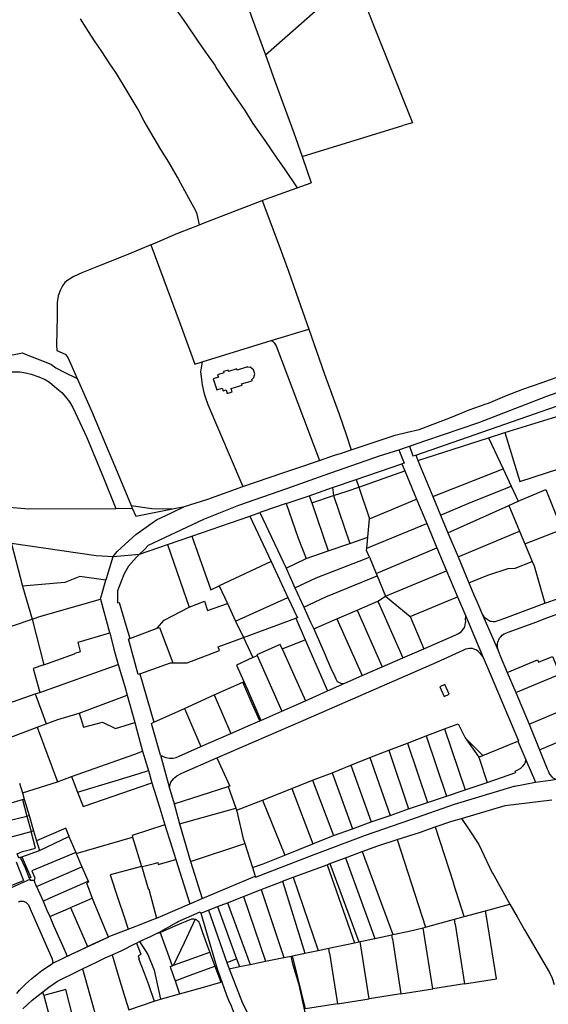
# Model space of a CAD drawing. Header units: inches. Extents: x 210911 to 224988, y 571697 to 586201.
# Tile 10 of 256: x 212792 to 213113, y 573142 to 573739. Entities that reach past the tile are written whole.
import ezdxf

# ---------------------------------------------------------------- set-up
doc = ezdxf.new("R2010")
doc.units = ezdxf.units.IN
doc.header["$MEASUREMENT"] = 0

msp = doc.modelspace()

# ---------------------------------------------------------------- linework, layer by layer
for points in [[(212889.375, 573862.924), (212903.034, 573824.462), (212915.357, 573789.431), (212933.541, 573738.726), (212941.314, 573717.202)], [(212850.728, 573797.65), (212855.966, 573790.123), (212861.496, 573781.811), (212868.287, 573772.096), (212873.543, 573764.528), (212883.381, 573750.154), (212886.935, 573744.921), (212893.304, 573736.083), (212899.875, 573726.047), (212905.047, 573718.931), (212910.553, 573710.97), (212911.886, 573708.778), (212919.851, 573696.314), (212928.856, 573683.503), (212933.582, 573675.597), (212941.046, 573665.246), (212948.588, 573653.922), (212952.604, 573648.227), (212960.516, 573636.609)], [(212941.314, 573717.202), (212971.43, 573743.69), (212997.013, 573760.356)], [(212997.013, 573760.356), (213014.559, 573716.108), (213030.393, 573676.073), (213024.664, 573674.374)], [(212901.381, 573614.241), (212899.919, 573620.626), (212898.859, 573623.095), (212896.182, 573628.042), (212890.045, 573639.288), (212888.081, 573643.151), (212882.659, 573652.181), (212877.891, 573659.791), (212867.867, 573677.046), (212864.153, 573683.991), (212856.957, 573696.212), (212850.926, 573705.92), (212846.629, 573712.339), (212842.147, 573719.178), (212837.772, 573725.764), (212832.527, 573733.52), (212829.153, 573738.984)], [(212941.314, 573717.202), (212947.04, 573701.344), (212958.484, 573669.856), (212963.505, 573655.553)], [(212963.505, 573655.553), (213024.664, 573674.374)], [(212963.505, 573655.553), (212969.072, 573639.692)], [(212960.516, 573636.609), (212969.072, 573639.692)], [(212941.313, 573629.689), (212960.516, 573636.609)], [(212904.23, 573615.357), (212939.434, 573628.963)], [(212939.434, 573628.963), (212941.313, 573629.689)], [(212939.434, 573628.963), (212949.425, 573602.105), (212955.305, 573586.12), (212959.954, 573572.7), (212967.601, 573550.972)], [(212901.381, 573614.241), (212904.23, 573615.357)], [(212871.83, 573602.028), (212876.015, 573603.792), (212888.253, 573609.099), (212901.381, 573614.241)], [(212871.83, 573602.028), (212858.85, 573596.558), (212841.1, 573589.566), (212829.946, 573584.979), (212825.219, 573582.893), (212821.547, 573580.623), (212819.691, 573579.114), (212818.362, 573577.185), (212816.993, 573574.666), (212815.714, 573571.163), (212814.947, 573567.125), (212814.977, 573559.058), (212814.929, 573549.641), (212814.667, 573541.205), (212814.893, 573538.067), (212819.846, 573535.695), (212821.352, 573534.098), (212822.595, 573531.44), (212827.191, 573521.011)], [(212871.83, 573602.028), (212889.576, 573554.133), (212898.444, 573529.785)], [(212944.886, 573544.013), (212967.601, 573550.972)], [(212967.601, 573550.972), (212977.231, 573523.534), (212986.028, 573499.421), (212990.248, 573486.973), (212993.355, 573477.764)], [(212902.928, 573531.159), (212944.886, 573544.013)], [(212944.886, 573544.013), (212945.583, 573543.64), (212946.647, 573542.653), (212947.773, 573540.869), (212974.182, 573471.218)], [(213032.408, 573474.618), (213122.473, 573505.878), (213170.921, 573522.747), (213180.11, 573526.26), (213188.101, 573529.371), (213198.888, 573534.187), (213205.48, 573537.396), (213210.173, 573539.803)], [(212782.757, 573534.4), (212793.999, 573536.556), (212795.331, 573535.886), (212804.519, 573532.259), (212811.29, 573529.646), (212814.232, 573527.433), (212819.305, 573524.828), (212827.191, 573521.011)], [(212993.355, 573477.764), (213007.167, 573482.415), (213020.054, 573486.733), (213027.547, 573488.444), (213034.541, 573490.053), (213044.73, 573493.968), (213054.219, 573497.481), (213064.807, 573501.997), (213075.096, 573505.612), (213076.494, 573506.113), (213086.482, 573510.328), (213097.47, 573514.443), (213109.057, 573518.66), (213143.82, 573531.109), (213154.409, 573534.724), (213162.547, 573537.105)], [(212898.444, 573529.785), (212902.928, 573531.159)], [(212902.928, 573531.159), (212902.012, 573524.992), (212902.327, 573521.959), (212902.883, 573517.246), (212903.94, 573512.574), (212904.787, 573509.981), (212906.368, 573505.273), (212927.607, 573455.426)], [(212912.812, 573521.791), (212909.578, 573520.736), (212911.764, 573514.031), (212915.093, 573515.116), (212915.614, 573513.516), (212917.509, 573514.097), (212918.168, 573511.947), (212921.131, 573512.856), (212920.472, 573515.005), (212927.111, 573517.041), (212926.906, 573517.71), (212933.34, 573519.682), (212933.124, 573520.31), (212934.321, 573521.523), (212934.912, 573523.872), (212934.098, 573526.173), (212932.071, 573527.771), (212930.609, 573527.659), (212930.455, 573528.108), (212924.085, 573526.153), (212923.878, 573526.828), (212918.971, 573525.321), (212918.72, 573526.138), (212915.847, 573525.258), (212916.096, 573524.439), (212912.324, 573523.281), (212912.812, 573521.791)], [(212785.763, 573524.977), (212792.466, 573524.957), (212795.849, 573524.464), (212799.201, 573523.605), (212804.025, 573522.024), (212807.771, 573520.334), (212810.397, 573518.767), (212814.922, 573514.901), (212817.931, 573512.542), (212820.151, 573509.867), (212822.445, 573506.866), (212824.581, 573503.466), (212833.013, 573485.252), (212843.172, 573460.687), (212850.557, 573442.198)], [(212827.191, 573521.011), (212835.904, 573501.334), (212841.167, 573488.801), (212851.508, 573464.404), (212859.843, 573444.043)], [(213028.633, 573479.983), (213038.65, 573483.45), (213070.616, 573494.404), (213111.97, 573510.263), (213127.253, 573515.685)], [(213086.419, 573488.226), (213118.077, 573497.995)], [(213033.71, 573471.319), (213076.629, 573485.113)], [(213076.629, 573485.113), (213086.419, 573488.226)], [(213076.629, 573485.113), (213085.484, 573466.135)], [(213086.419, 573488.226), (213095.645, 573458.472), (213127.331, 573468.783), (213128.434, 573469.128)], [(213022.186, 573477.747), (213028.633, 573479.983)], [(213028.633, 573479.983), (213030.778, 573474.104), (213032.408, 573474.618)], [(212864.954, 573414.478), (212867.943, 573417.415), (212870.438, 573419.919), (212903.995, 573435.767), (212925.27, 573444.2), (212954.389, 573454.357), (212976.829, 573462.3), (213010.38, 573474.019), (213022.186, 573477.747)], [(212974.182, 573471.218), (212983.146, 573474.46), (212986.888, 573475.586), (212993.355, 573477.764)], [(213022.186, 573477.747), (213025.379, 573469.64), (213024.057, 573469.214)], [(213032.408, 573474.618), (213033.71, 573471.319)], [(212927.607, 573455.426), (212951.867, 573463.78), (212962.738, 573467.404), (212970.558, 573470.074), (212974.182, 573471.218)], [(212996.302, 573459.719), (213024.057, 573469.214)], [(213024.057, 573469.214), (213025.75, 573464.957)], [(213033.71, 573471.319), (213042.837, 573449.562)], [(213042.837, 573449.562), (213085.484, 573466.135)], [(213085.484, 573466.135), (213090.344, 573455.72)], [(212998.017, 573455.1), (213025.75, 573464.957)], [(213025.75, 573464.957), (213032.956, 573447.781)], [(212892.202, 573443.357), (212906.474, 573447.871), (212927.607, 573455.426)], [(212967.808, 573449.917), (212982, 573454.839)], [(212982, 573454.839), (212996.302, 573459.719)], [(212982, 573454.839), (212982.649, 573450.03)], [(212982.649, 573450.03), (212990.924, 573452.79), (212998.017, 573455.1)], [(212996.302, 573459.719), (212998.017, 573455.1)], [(212998.017, 573455.1), (213004.348, 573435.845)], [(213047.559, 573438.115), (213064.624, 573445.461), (213090.344, 573455.72)], [(213090.344, 573455.72), (213094.583, 573446.636)], [(212725.93, 573450.522), (212761.849, 573445.068), (212797.836, 573442.019), (212850.557, 573442.198)], [(212953.906, 573445.253), (212967.808, 573449.917)], [(212967.808, 573449.917), (212969.393, 573445.615)], [(212969.393, 573445.615), (212982.649, 573450.03)], [(212982.649, 573450.03), (212992.421, 573421.056)], [(213042.837, 573449.562), (213047.559, 573438.115)], [(213094.583, 573446.636), (213111.364, 573453.659), (213121.034, 573429.525)], [(212848.946, 573413.09), (212850.556, 573415.091), (212851.453, 573416.092), (212856.244, 573420.499), (212862.831, 573426.509), (212875.209, 573435.327), (212884.298, 573439.639), (212892.202, 573443.357)], [(212850.557, 573442.198), (212860.538, 573442.448)], [(212859.843, 573444.043), (212872.487, 573442.24), (212885.009, 573441.931)], [(212859.843, 573444.043), (212860.538, 573442.448)], [(212860.538, 573442.448), (212862.713, 573437.509), (212885.009, 573441.931)], [(212885.009, 573441.931), (212892.202, 573443.357)], [(212953.906, 573445.253), (212939.052, 573440.205), (212937.846, 573439.79)], [(212953.906, 573445.253), (212961.247, 573424.175), (212966.074, 573411.776)], [(212969.393, 573445.615), (212979.263, 573416.428)], [(213004.348, 573435.845), (213032.956, 573447.781)], [(213032.956, 573447.781), (213039.133, 573433.032)], [(213052.01, 573427.403), (213088.944, 573444.098)], [(213088.944, 573444.098), (213094.583, 573446.636)], [(213088.944, 573444.098), (213095.425, 573428.441)], [(212896.789, 573425.481), (212931.877, 573437.61)], [(212931.877, 573437.61), (212937.846, 573439.79)], [(212931.877, 573437.61), (212944.788, 573409.955)], [(212937.846, 573439.79), (212953.848, 573405.962)], [(213047.559, 573438.115), (213052.01, 573427.403)], [(213002.765, 573418.224), (213039.133, 573433.032)], [(213003.356, 573424.905), (213004.348, 573435.845)], [(213039.133, 573433.032), (213045.313, 573418.274)], [(212881.897, 573420.334), (212896.789, 573425.481)], [(212896.789, 573425.481), (212908.145, 573392.858), (212913.258, 573395.378)], [(212992.421, 573421.056), (213003.356, 573424.905)], [(213002.765, 573418.224), (213003.356, 573424.905)], [(213052.01, 573427.403), (213058.144, 573412.876)], [(213058.144, 573412.876), (213095.425, 573428.441)], [(213095.425, 573428.441), (213098.585, 573420.809)], [(213098.585, 573420.809), (213108.495, 573424.667), (213121.034, 573429.525)], [(212787.302, 573421.24), (212838.763, 573413.674), (212848.946, 573413.09)], [(212787.302, 573421.24), (212787.412, 573420.81), (212793.993, 573395.171)], [(212864.954, 573414.478), (212881.897, 573420.334)], [(212881.897, 573420.334), (212894.988, 573382.452)], [(212979.263, 573416.428), (212992.421, 573421.056)], [(213004.329, 573412.585), (213002.627, 573416.656), (213002.765, 573418.224)], [(213008.411, 573402.82), (213045.313, 573418.274)], [(213045.313, 573418.274), (213051.109, 573404.439)], [(213098.585, 573420.809), (213103.005, 573410.132)], [(213110.634, 573384.761), (213135.551, 573393.29), (213123.227, 573424.05)], [(212844.602, 573398.679), (212844.883, 573399.682), (212848.946, 573413.09)], [(212848.946, 573413.09), (212864.954, 573414.478)], [(212864.954, 573414.478), (212863.153, 573412.709), (212858.265, 573407.302), (212855.474, 573402.198), (212851.692, 573392.291), (212851.633, 573385.027), (212852.721, 573385.281), (212855.719, 573374.896), (212859.063, 573363.343)], [(212959.233, 573394.178), (212972.021, 573400.06), (213004.329, 573412.585)], [(212966.074, 573411.776), (212979.263, 573416.428)], [(213004.329, 573412.585), (213008.411, 573402.82)], [(213058.144, 573412.876), (213064.659, 573397.207)], [(212944.788, 573409.955), (212913.258, 573395.378)], [(212944.788, 573409.955), (212954.875, 573388.287)], [(212953.848, 573405.962), (212966.074, 573411.776)], [(213064.659, 573397.207), (213076.167, 573401.708), (213088.554, 573405.725), (213092.652, 573405.931), (213103.005, 573410.132)], [(213103.005, 573410.132), (213104.164, 573407.331), (213110.634, 573384.761)], [(212844.602, 573398.679), (212828.789, 573400.959), (212819.719, 573397.255), (212793.993, 573395.171)], [(212953.848, 573405.962), (212959.233, 573394.178)], [(212964.61, 573382.444), (212977.937, 573388.569), (213008.985, 573401.448)], [(213008.411, 573402.82), (213008.985, 573401.448)], [(213008.985, 573401.448), (213014.197, 573388.985)], [(213014.197, 573388.985), (213051.109, 573404.439)], [(213051.109, 573404.439), (213057.693, 573388.723)], [(212793.993, 573395.171), (212799.879, 573375.157)], [(212841.414, 573387.198), (212841.605, 573387.977), (212844.602, 573398.679)], [(212913.258, 573395.378), (212918.326, 573384.533)], [(213064.659, 573397.207), (213067.662, 573389.907), (213069.608, 573385.309), (213072.351, 573379.107)], [(212923.236, 573373.931), (212954.875, 573388.287)], [(212954.875, 573388.287), (212960.666, 573375.943), (212959.777, 573375.618)], [(212959.233, 573394.178), (212964.61, 573382.444)], [(213009.425, 573386.013), (213014.197, 573388.985)], [(213014.197, 573388.985), (213029.042, 573376.722)], [(213029.042, 573376.722), (213057.693, 573388.723)], [(213057.693, 573388.723), (213062.903, 573377.005)], [(212799.879, 573375.157), (212805.14, 573376.853), (212841.414, 573387.198)], [(212846.881, 573366.723), (212841.506, 573387.077), (212841.414, 573387.198)], [(212875.774, 573369.659), (212880.008, 573374.53), (212894.988, 573382.452)], [(212894.988, 573382.452), (212904.277, 573386.065), (212906.285, 573380.267), (212918.326, 573384.533)], [(212918.326, 573384.533), (212923.236, 573373.931)], [(212964.61, 573382.444), (212968.662, 573373.254), (212970.748, 573369.197)], [(212996.99, 573380.61), (213009.425, 573386.013)], [(213009.425, 573386.013), (213024.535, 573351.594)], [(213072.351, 573379.107), (213073.13, 573377.528), (213073.542, 573376.96), (213074.113, 573376.328), (213074.386, 573376.015), (213075.677, 573375.139), (213076.31, 573374.736), (213077.672, 573373.977), (213078.354, 573373.81), (213079.412, 573373.748), (213080.708, 573373.753), (213081.297, 573373.892), (213083.041, 573374.426), (213086.547, 573375.735), (213110.634, 573384.761)], [(213082.353, 573356.14), (213082.128, 573357.373), (213081.955, 573358.532), (213082.016, 573360.402), (213082.189, 573361.228), (213083.229, 573363.489), (213083.78, 573364.265), (213085.071, 573365.648), (213086.094, 573366.23), (213089.064, 573367.478), (213105.801, 573373.538), (213110.274, 573375.266), (213129.173, 573382.081), (213139.77, 573384.664), (213142.622, 573377.118)], [(212984.666, 573375.255), (212996.99, 573380.61)], [(212996.99, 573380.61), (213012.166, 573346.212)], [(213029.042, 573376.722), (213037.357, 573357.164)], [(213037.357, 573357.164), (213056.773, 573365.636), (213058.281, 573366.315), (213059.932, 573367.383), (213060.929, 573368.584), (213061.97, 573369.968), (213062.241, 573370.628), (213062.421, 573371.407), (213062.7, 573373.095), (213062.772, 573373.757), (213062.718, 573374.987), (213062.903, 573377.005)], [(213062.903, 573377.005), (213073.251, 573351.801)], [(213072.351, 573379.107), (213082.353, 573356.14)], [(212744.233, 573356.126), (212752.195, 573359.55), (212788.03, 573371.025), (212799.879, 573375.157)], [(212799.879, 573375.157), (212807.004, 573347.499)], [(212923.236, 573373.931), (212927.933, 573363.974)], [(212927.933, 573363.974), (212959.777, 573375.618)], [(212959.777, 573375.618), (212965.477, 573362.547)], [(212970.748, 573369.197), (212984.666, 573375.255)], [(212984.666, 573375.255), (213000.031, 573340.898)], [(212807.004, 573347.499), (212825.468, 573354.152), (212826.002, 573354.474), (212829.239, 573355.448), (212827.715, 573361.064), (212846.881, 573366.723)], [(212846.881, 573366.723), (212849.452, 573356.986), (212852.078, 573347.63)], [(212859.063, 573363.343), (212875.774, 573369.659)], [(212875.774, 573369.659), (212877.017, 573370.126), (212885.187, 573348.636)], [(212970.748, 573369.197), (212977.572, 573353.444), (212978.783, 573350.379), (212980.96, 573345.486), (212983.418, 573340.259), (212983.968, 573338.946), (212984.798, 573337.325), (212985.718, 573336.877), (212987.018, 573336.278), (212988.491, 573336.157), (212989.508, 573336.308)], [(212865.201, 573341.858), (212864.17, 573341.506), (212858.338, 573363.1), (212859.063, 573363.343)], [(212885.187, 573348.636), (212893.944, 573348.649), (212913.522, 573356.076), (212912.619, 573358.375), (212927.933, 573363.974)], [(212927.933, 573363.974), (212933.624, 573351.796)], [(212951.511, 573357.11), (212950.298, 573359.828), (212936.029, 573353.537), (212936.254, 573353.029)], [(212951.511, 573357.11), (212965.477, 573362.547)], [(212965.477, 573362.547), (212978.944, 573331.57)], [(212911.923, 573290.987), (212964.267, 573313.745), (213045.185, 573349.054), (213061.111, 573356.225), (213062.89, 573357.044), (213063.95, 573357.228), (213065.082, 573357.529), (213065.835, 573357.573), (213066.753, 573357.42), (213068.163, 573356.999), (213069.267, 573356.405), (213070.041, 573355.837), (213070.477, 573355.411), (213070.791, 573355.104), (213071.316, 573354.427), (213072.149, 573353.399), (213073.251, 573351.801)], [(212933.624, 573351.796), (212936.254, 573353.029)], [(212936.254, 573353.029), (212951.313, 573319.368)], [(212951.511, 573357.11), (212965.541, 573325.561)], [(213024.535, 573351.594), (213037.357, 573357.164)], [(213082.353, 573356.14), (213083.544, 573352.915), (213087.852, 573342.717)], [(213087.852, 573342.717), (213106.337, 573350.347), (213106.839, 573349.048), (213115.329, 573352.46), (213119.007, 573343.751)], [(212807.004, 573347.499), (212800.433, 573345.2), (212804.585, 573330.733)], [(212804.585, 573330.733), (212852.078, 573347.63)], [(212852.078, 573347.63), (212856.107, 573334.272), (212857.581, 573328.982)], [(212865.201, 573341.858), (212883.849, 573348.634), (212885.187, 573348.636)], [(212933.624, 573351.796), (212923.832, 573347.191), (212928.32, 573337.23)], [(213012.166, 573346.212), (213024.535, 573351.594)], [(213073.251, 573351.801), (213075.955, 573345.832), (213094.692, 573301.314), (213094.357, 573301.18)], [(212865.201, 573341.858), (212873.72, 573312.595)], [(212989.508, 573336.308), (213000.031, 573340.898)], [(213000.031, 573340.898), (213012.166, 573346.212)], [(213087.852, 573342.717), (213093.082, 573330.657)], [(213093.082, 573330.657), (213119.845, 573341.765), (213119.007, 573343.751)], [(212910.235, 573329.178), (212927.593, 573336.906)], [(212927.593, 573336.906), (212928.32, 573337.23)], [(212937.852, 573313.437), (212933.371, 573323.826), (212927.593, 573336.906)], [(212928.32, 573337.23), (212930.452, 573332.499), (212938.478, 573313.711)], [(212978.944, 573331.57), (212989.508, 573336.308)], [(213052.697, 573329.671), (213050.089, 573335.467), (213047.063, 573334.148), (213049.64, 573328.235), (213052.697, 573329.671)], [(212753.917, 573313.09), (212801.73, 573329.739)], [(212801.73, 573329.739), (212804.585, 573330.733)], [(212801.73, 573329.739), (212805.747, 573318.991), (212808.458, 573311.705)], [(212828.404, 573318.034), (212857.581, 573328.982)], [(212857.581, 573328.982), (212862.121, 573312.503)], [(212892.329, 573320.991), (212910.235, 573329.178)], [(212910.235, 573329.178), (212920.41, 573305.765)], [(212965.541, 573325.561), (212978.944, 573331.57)], [(213093.082, 573330.657), (213101.141, 573311.457)], [(212951.313, 573319.368), (212965.541, 573325.561)], [(212808.458, 573311.705), (212815.385, 573314.231), (212828.404, 573318.034)], [(212828.404, 573318.034), (212831.039, 573309.558), (212842.429, 573312.674), (212850.431, 573308.885), (212862.121, 573312.503)], [(212873.72, 573312.595), (212892.329, 573320.991)], [(212892.329, 573320.991), (212902.135, 573297.817)], [(212938.478, 573313.711), (212951.313, 573319.368)], [(213101.141, 573311.457), (213124.643, 573321.255)], [(212802.951, 573309.696), (212808.458, 573311.705)], [(212862.121, 573312.503), (212863.225, 573308.703), (212866.774, 573295.074)], [(212877.644, 573292.723), (212872.215, 573311.916), (212873.72, 573312.595)], [(212920.41, 573305.765), (212932.287, 573311), (212937.852, 573313.437)], [(212937.852, 573313.437), (212938.478, 573313.711)], [(213049.969, 573308.665), (213058.18, 573311.639), (213062.384, 573303.19)], [(213101.141, 573311.457), (213107.543, 573295.883)], [(212784.341, 573302.546), (212802.951, 573309.696)], [(212802.951, 573309.696), (212815.157, 573276.475)], [(212902.135, 573297.817), (212920.41, 573305.765)], [(213038.757, 573304.297), (213049.969, 573308.665)], [(213049.969, 573308.665), (213062.491, 573271.672)], [(213107.543, 573295.883), (213130.905, 573305.824)], [(213016.138, 573295.595), (213027.458, 573299.908)], [(213027.458, 573299.908), (213038.757, 573304.297)], [(213027.458, 573299.908), (213039.613, 573263.948)], [(213038.757, 573304.297), (213051.022, 573267.8)], [(213062.384, 573303.19), (213070.641, 573291.437)], [(213062.384, 573303.19), (213073.089, 573292.455)], [(213073.089, 573292.455), (213094.357, 573301.18)], [(213094.357, 573301.18), (213099.217, 573289.772)], [(212823.677, 573279.611), (212862.079, 573293.329)], [(212862.079, 573293.329), (212866.774, 573295.074)], [(212866.774, 573295.074), (212869.861, 573285.112), (212870.364, 573283.311)], [(212877.644, 573292.723), (212879.245, 573291.925), (212880.845, 573291.327), (212883.245, 573290.73), (212885.344, 573290.733), (212887.16, 573291.161), (212889.04, 573291.939), (212902.135, 573297.817)], [(213004.713, 573291.224), (213016.138, 573295.595)], [(213016.138, 573295.595), (213028.162, 573260.022)], [(213107.543, 573295.883), (213112.043, 573284.451), (213112.646, 573283.052), (213113.586, 573281.055), (213114.896, 573279.551), (213115.6, 573278.953), (213117.574, 573278.033)], [(212877.644, 573292.723), (212883.175, 573272.729)], [(212883.175, 573272.729), (212883.273, 573274.229), (212883.968, 573276.33), (212885.763, 573278.533), (212886.462, 573279.134), (212887.66, 573280.136), (212890.656, 573281.74), (212911.923, 573290.987)], [(212911.923, 573290.987), (212919.655, 573273.881), (212918.752, 573273.592)], [(212993.122, 573286.551), (213004.713, 573291.224)], [(213004.713, 573291.224), (213016.861, 573256.147)], [(213070.641, 573291.437), (213073.089, 573292.455)], [(213070.641, 573291.437), (213075.788, 573276.161)], [(213075.788, 573276.161), (213093.081, 573282.07), (213092.755, 573282.924), (213094.752, 573283.927), (213096.251, 573284.83), (213097.448, 573285.931), (213098.346, 573287.233), (213098.943, 573288.434), (213099.217, 573289.772)], [(213099.217, 573289.772), (213104.966, 573276.328)], [(212827.38, 573270.2), (212850.17, 573277.037), (212864.809, 573281.463), (212870.364, 573283.311)], [(212870.364, 573283.311), (212872.434, 573275.899)], [(212969.872, 573277.434), (212981.751, 573282.017)], [(212981.751, 573282.017), (212985.178, 573283.37), (212993.122, 573286.551)], [(212981.751, 573282.017), (212994.161, 573247.884)], [(212993.122, 573286.551), (213005.349, 573252.2)], [(212792.219, 573275.644), (212793.962, 573269.89)], [(212793.962, 573269.89), (212815.157, 573276.475)], [(212815.157, 573276.475), (212823.677, 573279.611)], [(212823.677, 573279.611), (212827.38, 573270.2)], [(212827.38, 573270.2), (212830.744, 573261.569), (212872.434, 573275.899)], [(212872.434, 573275.899), (212875.117, 573267.581), (212877.937, 573258.427), (212879.71, 573252.423), (212880.319, 573250.495)], [(212935.112, 573219.188), (212935.251, 573218.748), (212970.898, 573232.45), (212999.366, 573243.191), (213002.063, 573244.194), (213029.535, 573253.634), (213056.007, 573262.871), (213092.171, 573273.823), (213092.471, 573273.923), (213104.966, 573276.328)], [(212957.305, 573272.42), (212969.872, 573277.434)], [(212969.872, 573277.434), (212982.674, 573243.967)], [(213062.491, 573271.672), (213075.788, 573276.161)], [(213104.966, 573276.328), (213114.205, 573277.572), (213117.574, 573278.033)], [(212793.962, 573269.89), (212795.106, 573266.003)], [(212883.175, 573272.729), (212885.937, 573263.083)], [(212885.937, 573263.083), (212918.752, 573273.592)], [(212918.752, 573273.592), (212923.343, 573260.527)], [(212939.593, 573265.374), (212957.305, 573272.42)], [(212957.305, 573272.42), (212970.114, 573238.802)], [(213051.022, 573267.8), (213062.491, 573271.672)], [(212778.59, 573261.291), (212793.93, 573265.704)], [(212793.93, 573265.704), (212795.106, 573266.003)], [(212793.93, 573265.704), (212796.665, 573255.712)], [(212795.106, 573266.003), (212798.055, 573256.044)], [(212885.937, 573263.083), (212889.253, 573251.042)], [(212923.677, 573259.385), (212939.593, 573265.374)], [(212939.593, 573265.374), (212953.074, 573232.094)], [(213028.162, 573260.022), (213039.613, 573263.948)], [(213039.613, 573263.948), (213051.022, 573267.8)], [(213060.154, 573254.25), (213086.752, 573262.142), (213115.026, 573265.59)], [(212889.253, 573251.042), (212923.343, 573260.527)], [(212923.343, 573260.527), (212923.677, 573259.385)], [(212923.677, 573259.385), (212923.978, 573258.686), (212927.804, 573241.99), (212928.205, 573240.991), (212928.816, 573239.062)], [(213016.861, 573256.147), (213028.162, 573260.022)], [(212764.566, 573248.036), (212796.665, 573255.712)], [(212796.665, 573255.712), (212798.055, 573256.044)], [(212796.665, 573255.712), (212799.201, 573246.448)], [(212798.055, 573256.044), (212800.771, 573246.873)], [(212889.253, 573251.042), (212895.942, 573228.145)], [(212994.161, 573247.884), (213005.349, 573252.2)], [(213005.349, 573252.2), (213016.861, 573256.147)], [(213044.193, 573249.179), (213054.37, 573252.707), (213060.154, 573254.25)], [(213060.154, 573254.25), (213064.481, 573248.02), (213070.657, 573238.455), (213078.886, 573221.409)], [(212767.73, 573238.552), (212783.471, 573242.186), (212799.201, 573246.448)], [(212791.79, 573230.399), (212790.786, 573232.897), (212793.982, 573234.202), (212798.877, 573235.409), (212801.975, 573236.313), (212799.201, 573246.448)], [(212799.201, 573246.448), (212800.771, 573246.873)], [(212800.771, 573246.873), (212802.57, 573240.797)], [(212822.283, 573243.302), (212820.238, 573248.459), (212802.57, 573240.797)], [(212880.319, 573250.495), (212860.504, 573243.862), (212860.773, 573242.886)], [(212880.319, 573250.495), (212881.135, 573247.759), (212883.303, 573240.908), (212886.945, 573229.461)], [(212982.674, 573243.967), (212994.161, 573247.884)], [(213021.264, 573241.457), (213034.788, 573245.812), (213044.193, 573249.179)], [(213044.193, 573249.179), (213055.416, 573215.082)], [(212802.57, 573240.797), (212804.324, 573234.873)], [(212804.324, 573234.873), (212822.154, 573243.242)], [(212822.154, 573243.242), (212822.283, 573243.302)], [(212822.154, 573243.242), (212826.284, 573233.618)], [(212826.495, 573233.127), (212860.773, 573242.886)], [(212860.773, 573242.886), (212866.276, 573225.08)], [(212895.942, 573228.145), (212928.816, 573239.062)], [(212928.816, 573239.062), (212933.448, 573224.51)], [(212970.114, 573238.802), (212982.674, 573243.967)], [(213009.416, 573237.641), (213021.264, 573241.457)], [(213021.264, 573241.457), (213038.439, 573188.399)], [(212793.565, 573231.032), (212804.324, 573234.873)], [(212826.284, 573233.618), (212799.784, 573222.501), (212801.554, 573218.337), (212801.024, 573216.624)], [(212826.284, 573233.618), (212826.495, 573233.127)], [(212826.495, 573233.127), (212829.974, 573225.021)], [(212953.074, 573232.094), (212970.114, 573238.802)], [(212989.834, 573230.39), (213000.034, 573234.184)], [(213000.034, 573234.184), (213009.416, 573237.641)], [(213000.034, 573234.184), (213018.575, 573183.868)], [(212790.213, 573227.886), (212794.607, 573216.673)], [(212791.79, 573230.399), (212792.667, 573230.712)], [(212792.667, 573230.712), (212793.565, 573231.032)], [(212792.667, 573230.712), (212795.562, 573224.252), (212798.14, 573218.133)], [(212793.565, 573231.032), (212799.04, 573218.505)], [(212866.322, 573224.922), (212866.794, 573225.085), (212874.872, 573227.247), (212876.053, 573227.517), (212876.355, 573226.418), (212886.945, 573229.461)], [(212886.945, 573229.461), (212895.476, 573202.57)], [(212895.942, 573228.145), (212903.031, 573205.776)], [(212933.448, 573224.51), (212939.953, 573226.844), (212953.074, 573232.094)], [(212980.443, 573226.897), (212989.834, 573230.39)], [(212989.834, 573230.39), (213007.656, 573181.545)], [(212802.596, 573213.077), (212829.974, 573225.021)], [(212829.974, 573225.021), (212833.775, 573216.165)], [(212866.276, 573225.08), (212847.179, 573220.076), (212851.932, 573205.368), (212855.192, 573195.776), (212858.056, 573187.104)], [(212866.276, 573225.08), (212866.322, 573224.922)], [(212866.322, 573224.922), (212870.182, 573211.708), (212870.582, 573211.408), (212875.236, 573193.912)], [(212933.448, 573224.51), (212935.112, 573219.188)], [(212958.127, 573218.596), (212978.716, 573226.255)], [(212978.716, 573226.255), (212980.443, 573226.897)], [(212978.716, 573226.255), (212995.377, 573178.934)], [(212980.443, 573226.897), (212997.875, 573179.465)], [(213078.886, 573221.409), (213078.972, 573221.23), (213089.552, 573202.372)], [(212774.029, 573207.841), (212786.075, 573213.147), (212794.607, 573216.673)], [(212798.526, 573217.219), (212798.481, 573217.201), (212793.037, 573214.817), (212785.37, 573211.444), (212774.27, 573206.641)], [(212799.04, 573218.505), (212798.14, 573218.133)], [(212798.14, 573218.133), (212798.526, 573217.219)], [(212798.526, 573217.219), (212798.775, 573216.586)], [(212801.024, 573216.624), (212798.775, 573216.586)], [(212802.596, 573213.077), (212801.024, 573216.624)], [(212806.458, 573204.181), (212810.701, 573206.055), (212833.775, 573216.165)], [(212833.775, 573216.165), (212833.993, 573215.657), (212832.794, 573215.155), (212836.221, 573205.975)], [(212903.031, 573205.776), (212935.112, 573219.188)], [(212938.663, 573211.134), (212951.422, 573216.102)], [(212951.422, 573216.102), (212951.6, 573216.168)], [(212951.6, 573216.168), (212958.127, 573218.596)], [(212951.6, 573216.168), (212965.181, 573172.512)], [(212958.127, 573218.596), (212973.2, 573174.217)], [(212802.596, 573213.077), (212806.458, 573204.181)], [(212927.948, 573206.963), (212938.663, 573211.134)], [(212938.663, 573211.134), (212952.565, 573169.953)], [(213061.819, 573194.769), (213055.416, 573215.082)], [(212791.579, 573203.776), (212792.124, 573203.975), (212792.688, 573204.108), (212793.265, 573204.171), (212793.844, 573204.165), (212794.419, 573204.089), (212794.981, 573203.944), (212795.521, 573203.734), (212796.032, 573203.459), (212796.506, 573203.126), (212796.937, 573202.737), (212797.318, 573202.3), (212797.643, 573201.82), (212797.909, 573201.305)], [(212806.458, 573204.181), (212808.824, 573198.676), (212810.559, 573194.79)], [(212823.219, 573200.35), (212827.008, 573202.002), (212836.221, 573205.975)], [(212836.221, 573205.975), (212837.011, 573203.86), (212846.015, 573182.435)], [(212895.476, 573202.57), (212903.031, 573205.776)], [(212918.26, 573203.191), (212927.948, 573206.963)], [(212927.948, 573206.963), (212941.371, 573167.673)], [(212797.909, 573201.305), (212811.896, 573169.503)], [(212810.559, 573194.79), (212821.458, 573199.583), (212823.219, 573200.35)], [(212823.219, 573200.35), (212833.438, 573176.587)], [(212875.236, 573193.912), (212877.606, 573194.917), (212895.476, 573202.57)], [(212876.433, 573185.093), (212876.702, 573185.221), (212887.43, 573191.241), (212888.4, 573191.827), (212901.824, 573197.672)], [(212901.824, 573197.672), (212902.057, 573196.883)], [(212902.057, 573196.883), (212906.72, 573198.698)], [(212906.72, 573198.698), (212912.306, 573200.873)], [(212906.72, 573198.698), (212917.994, 573167.038)], [(212912.306, 573200.873), (212918.26, 573203.191)], [(212912.306, 573200.873), (212923.789, 573169.21)], [(212918.26, 573203.191), (212932.006, 573165.765)], [(213061.819, 573194.769), (213074.824, 573198.334)], [(213074.824, 573198.334), (213089.552, 573202.372)], [(213075.361, 573194.912), (213074.824, 573198.334)], [(213089.552, 573202.372), (213093.893, 573194.634), (213098.444, 573186.843), (213113.596, 573160.946), (213115.176, 573157.376), (213116.365, 573153.673)], [(212810.559, 573194.79), (212812.91, 573189.394), (212818.478, 573176.76), (212821.064, 573170.8), (212828.153, 573174.12), (212833.438, 573176.587)], [(212858.056, 573187.104), (212863.322, 573189.097), (212873.112, 573193.011), (212875.236, 573193.912)], [(212877.481, 573185.224), (212886.913, 573189.307), (212895.75, 573193.098)], [(212898.749, 573193.138), (212896.102, 573187.57), (212892.001, 573178.944), (212885.483, 573165.234)], [(212895.75, 573193.098), (212896.236, 573193.254), (212896.737, 573193.351), (212897.246, 573193.388), (212897.756, 573193.365), (212898.259, 573193.281), (212898.749, 573193.138)], [(212898.749, 573193.138), (212899.252, 573192.92), (212899.723, 573192.639), (212900.155, 573192.301), (212900.54, 573191.91), (212900.872, 573191.474), (212901.146, 573190.998), (212901.356, 573190.492), (212901.501, 573189.963)], [(212902.057, 573196.883), (212912.012, 573163.117)], [(213039.711, 573188.708), (213055.977, 573193.167)], [(213055.977, 573193.167), (213061.819, 573194.769)], [(213056.437, 573190.152), (213055.977, 573193.167)], [(213081.318, 573156.951), (213075.361, 573194.912)], [(212846.015, 573182.435), (212847.94, 573183.275), (212858.056, 573187.104)], [(212901.501, 573189.963), (212903.223, 573185.195), (212907.252, 573174.063)], [(213018.575, 573183.868), (213028.458, 573185.97)], [(213028.458, 573185.97), (213037.011, 573188.052)], [(213037.011, 573188.052), (213038.439, 573188.399)], [(213037.419, 573185.439), (213037.011, 573188.052)], [(213042.797, 573150.964), (213037.419, 573185.439)], [(213038.439, 573188.399), (213039.711, 573188.708)], [(213056.437, 573190.152), (213061.939, 573154.066)], [(212846.031, 573182.396), (212846.081, 573182.277), (212823.918, 573172.015), (212812.24, 573166.245)], [(212833.438, 573176.587), (212839.015, 573179.19), (212846.031, 573182.396)], [(212846.015, 573182.435), (212846.031, 573182.396)], [(212863.229, 573178.757), (212864.942, 573179.58)], [(212864.942, 573179.58), (212872.03, 573182.988), (212876.433, 573185.093)], [(212864.942, 573179.58), (212870.068, 573171.727), (212873.865, 573162.256)], [(212876.433, 573185.093), (212876.53, 573184.812)], [(212876.53, 573184.812), (212877.481, 573185.224)], [(212877.481, 573185.224), (212877.935, 573183.967), (212881.994, 573172.745), (212884.805, 573164.987)], [(212995.377, 573178.934), (212997.875, 573179.465)], [(212997.875, 573179.465), (212998.809, 573179.664)], [(212998.809, 573179.664), (213007.656, 573181.545)], [(212999.227, 573176.967), (212998.809, 573179.664)], [(213007.656, 573181.545), (213017.895, 573183.723)], [(213017.895, 573183.723), (213018.575, 573183.868)], [(213018.286, 573181.206), (213017.895, 573183.723)], [(213018.286, 573181.206), (213023.458, 573147.95)], [(212848.464, 573171.648), (212854.164, 573174.301), (212862.606, 573178.458), (212863.229, 573178.757)], [(212863.229, 573178.757), (212865.81, 573171.961), (212865.322, 573171.775), (212865.415, 573171.529), (212864.21, 573171.072), (212864.818, 573169.472), (212864.453, 573169.334), (212867.984, 573160.037)], [(212907.252, 573174.063), (212907.539, 573173.27)], [(212965.181, 573172.512), (212973.2, 573174.217)], [(212973.2, 573174.217), (212979.702, 573175.6)], [(212979.702, 573175.6), (212995.377, 573178.934)], [(212980.156, 573172.691), (212979.702, 573175.6)], [(213004.191, 573144.929), (212999.227, 573176.967)], [(212811.896, 573169.503), (212812.089, 573168.957), (212812.227, 573168.395), (212812.31, 573167.822)], [(212812.31, 573167.822), (212812.334, 573167.295), (212812.31, 573166.768), (212812.24, 573166.245)], [(212830.381, 573163.08), (212838.879, 573167.243), (212844.048, 573169.805), (212848.464, 573171.648)], [(212848.464, 573171.648), (212852.338, 573157.871)], [(212885.483, 573165.234), (212907.539, 573173.27)], [(212907.539, 573173.27), (212907.826, 573172.476)], [(212907.826, 573172.476), (212908.903, 573169.5), (212910.669, 573164.642)], [(212917.994, 573167.038), (212920.17, 573167.856), (212922.535, 573168.741), (212923.789, 573169.21)], [(212923.789, 573169.21), (212925.518, 573164.443)], [(212932.006, 573165.765), (212941.371, 573167.673)], [(212941.371, 573167.673), (212952.565, 573169.953)], [(212943.321, 573118.879), (212950.713, 573120.696), (212968.107, 573124.541), (212967.836, 573125.75), (212963.743, 573144.031), (212961.755, 573153.432), (212958.06, 573165.395), (212957.371, 573168.879), (212956.982, 573170.844)], [(212952.565, 573169.953), (212953.741, 573170.193), (212956.982, 573170.844)], [(212956.982, 573170.844), (212957.739, 573170.996)], [(212957.739, 573170.996), (212963.409, 573172.135)], [(212958.515, 573167.855), (212957.739, 573170.996)], [(212984.956, 573141.91), (212965.66, 573138.922), (212958.515, 573167.855)], [(212963.409, 573172.135), (212964.595, 573172.387), (212965.181, 573172.512)], [(212980.156, 573172.691), (212984.956, 573141.91)], [(212790.593, 573148.22), (212792.303, 573150.142), (212794.07, 573152.011), (212795.891, 573153.827), (212797.766, 573155.588), (212799.693, 573157.293), (212801.669, 573158.939), (212803.694, 573160.525), (212805.766, 573162.05), (212807.882, 573163.513), (212810.041, 573164.911), (212812.24, 573166.245)], [(212806.278, 573149.172), (212809.989, 573152.055), (212815.183, 573155.63), (212827.648, 573161.676), (212830.381, 573163.08)], [(212830.381, 573163.08), (212838.904, 573132.771)], [(212873.865, 573162.256), (212877.731, 573144.802)], [(212883.524, 573164.52), (212884.805, 573164.987)], [(212883.524, 573164.52), (212883.789, 573163.75)], [(212883.789, 573163.75), (212886.49, 573155.912)], [(212884.805, 573164.987), (212885.483, 573165.234)], [(212886.49, 573155.912), (212897.309, 573159.818), (212906.817, 573163.251), (212910.669, 573164.642)], [(212910.669, 573164.642), (212914.185, 573154.966)], [(212912.012, 573163.117), (212914.892, 573155.163)], [(212917.994, 573167.038), (212919.364, 573163.19)], [(212919.364, 573163.19), (212925.518, 573164.443)], [(212919.364, 573163.19), (212927.492, 573142.225), (212930.452, 573136.459), (212937.085, 573125.028), (212941.328, 573118.819), (212942.616, 573119.095)], [(212925.518, 573164.443), (212932.006, 573165.765)], [(212852.338, 573157.871), (212856.164, 573145.927)], [(212867.984, 573160.037), (212870.476, 573153.521), (212873.766, 573143.476)], [(212886.49, 573155.912), (212889.215, 573148.004)], [(213061.939, 573154.066), (213081.318, 573156.951)], [(212829.476, 573114.585), (212827.447, 573122.909), (212824.789, 573133.116), (212820.242, 573150.5), (212806.862, 573146.973)], [(212889.215, 573148.004), (212903.151, 573151.89), (212914.185, 573154.966)], [(212914.185, 573154.966), (212914.892, 573155.163)], [(212914.892, 573155.163), (212917.796, 573147.142)], [(213023.458, 573147.95), (213042.797, 573150.964)], [(213061.939, 573154.066), (213042.797, 573150.964)], [(212794.267, 573138.888), (212799.825, 573144.159), (212806.278, 573149.172)], [(212806.862, 573146.973), (212806.278, 573149.172)], [(212806.862, 573146.973), (212810.725, 573132.417), (212815.635, 573113.889)], [(212856.164, 573145.927), (212858.478, 573138.327)], [(212873.766, 573143.476), (212877.731, 573144.802)], [(212877.731, 573144.802), (212889.215, 573148.004)], [(212917.796, 573147.142), (212918.985, 573144.194), (212920.524, 573140.657), (212921.804, 573137.356), (212922.27, 573136.131)], [(212984.956, 573141.91), (213004.191, 573144.929)], [(213023.458, 573147.95), (213004.191, 573144.929)], [(212858.478, 573138.327), (212873.766, 573143.476)]]:
    msp.add_lwpolyline(points)

doc.saveas('drawing.dxf')
